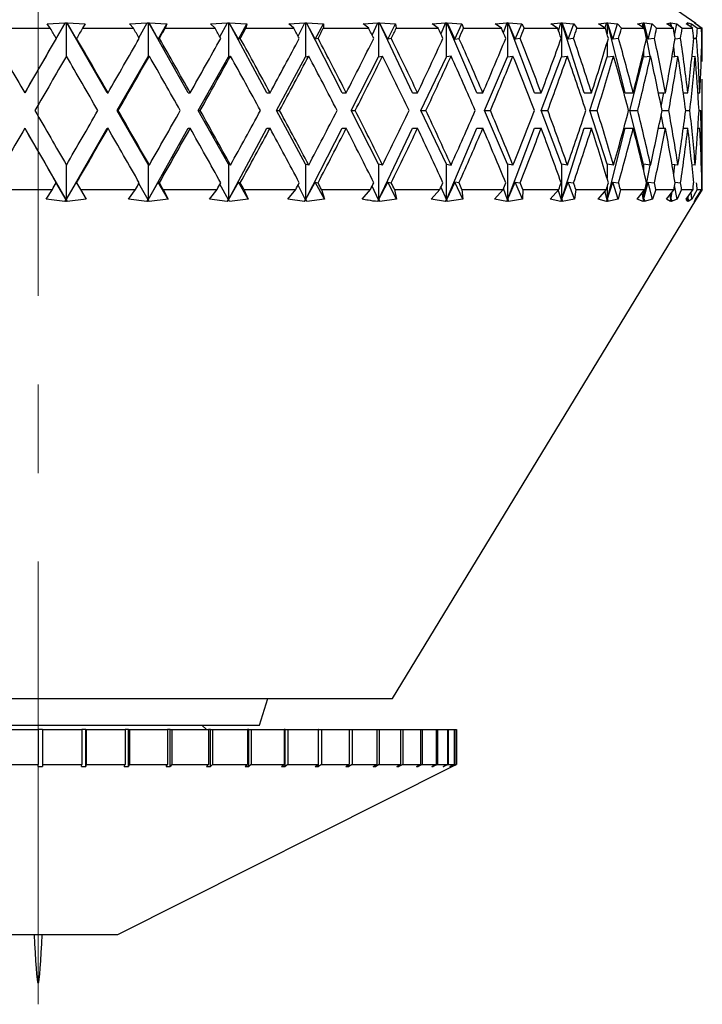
# Model space of a CAD drawing. Header units: inches. Extents: x 0.8 to 32, y -0.1 to 21.9.
# Tile 41 of 60: x 20.561 to 21.331, y 4.791 to 5.904. Entities that reach past the tile are written whole.
import ezdxf

# ---------------------------------------------------------------- set-up
doc = ezdxf.new("R2010")
doc.units = ezdxf.units.IN
doc.header["$MEASUREMENT"] = 0
doc.linetypes.add('CENTERX2', pattern=[0.8, 0.5, -0.1, 0.1, -0.1])

msp = doc.modelspace()

# ---------------------------------------------------------------- linework, layer by layer
at = {"color": 7, "linetype": 'CENTERX2', "lineweight": 18}
msp.add_line((20.5814, 4.7915), (20.5814, 16.986), dxfattribs=at)
at = {"color": 7, "linetype": 'Continuous', "lineweight": 25}
for p, q in [((21.324, 5.8991), (21.2057, 5.9819)), ((20.5373, 5.8939), (20.5951, 5.8939)), ((20.612, 5.8999), (20.5664, 5.8209)), ((20.5916, 5.8987), (20.612, 5.8998)), ((20.5951, 5.8939), (20.5916, 5.8987)), ((20.6014, 5.8816), (20.612, 5.8998)), ((20.612, 5.8999), (20.613, 5.8998)), ((20.612, 5.8998), (20.612, 5.8999)), ((20.613, 5.8998), (20.6139, 5.8999)), ((20.613, 5.8998), (20.613, 5.8618)), ((20.6139, 5.8999), (20.614, 5.8998)), ((20.6593, 5.8209), (20.6139, 5.8999)), ((20.614, 5.8998), (20.6344, 5.8987)), ((20.6246, 5.8816), (20.614, 5.8998)), ((20.6344, 5.8987), (20.6315, 5.8939)), ((20.6315, 5.8939), (20.689, 5.8939)), ((20.6847, 5.8987), (20.7046, 5.8998)), ((20.689, 5.8939), (20.6847, 5.8987)), ((20.6952, 5.8832), (20.7046, 5.8998)), ((20.7046, 5.8999), (20.7056, 5.8998)), ((20.7046, 5.8998), (20.7046, 5.8999)), ((20.7056, 5.8998), (20.7065, 5.8999)), ((20.7056, 5.8998), (20.7056, 5.8615)), ((20.7065, 5.8999), (20.7066, 5.8998)), ((20.7509, 5.8209), (20.7065, 5.8999)), ((20.7066, 5.8998), (20.7269, 5.8987)), ((20.7171, 5.8816), (20.7066, 5.8998)), ((20.7171, 5.8816), (20.7269, 5.8987)), ((20.7269, 5.8987), (20.7249, 5.8939)), ((20.7249, 5.8939), (20.7812, 5.8939)), ((20.7761, 5.8987), (20.7953, 5.8998)), ((20.7812, 5.8939), (20.7761, 5.8987)), ((20.7867, 5.884), (20.7953, 5.8998)), ((20.7953, 5.8999), (20.7962, 5.8998)), ((20.7953, 5.8998), (20.7953, 5.8999)), ((20.7962, 5.8998), (20.7971, 5.8999)), ((20.7962, 5.8998), (20.7962, 5.8615)), ((20.7971, 5.8999), (20.7972, 5.8998)), ((20.8398, 5.8209), (20.7971, 5.8999)), ((20.7972, 5.8998), (20.8171, 5.8987)), ((20.8075, 5.8816), (20.7972, 5.8998)), ((20.8075, 5.8816), (20.8171, 5.8987)), ((20.8171, 5.8987), (20.816, 5.8939)), ((20.816, 5.8939), (20.8702, 5.8939)), ((20.8644, 5.8987), (20.8826, 5.8998)), ((20.8702, 5.8939), (20.8644, 5.8987)), ((20.875, 5.885), (20.8826, 5.8998)), ((20.8826, 5.8999), (20.8835, 5.8998)), ((20.8826, 5.8998), (20.8826, 5.8999)), ((20.8835, 5.8998), (20.8843, 5.8999)), ((20.8835, 5.8998), (20.8835, 5.8615)), ((20.8843, 5.8999), (20.8844, 5.8998)), ((20.9247, 5.8209), (20.8843, 5.8999)), ((20.8844, 5.8998), (20.9036, 5.8987)), ((20.8943, 5.8816), (20.8844, 5.8998)), ((20.8943, 5.8816), (20.9036, 5.8987)), ((20.9036, 5.8987), (20.9035, 5.8939)), ((20.9035, 5.8939), (20.9547, 5.8939)), ((20.9483, 5.8987), (20.9651, 5.8998)), ((20.9547, 5.8939), (20.9483, 5.8987)), ((20.9586, 5.8861), (20.9651, 5.8998)), ((20.9651, 5.8999), (20.9659, 5.8998)), ((20.9651, 5.8998), (20.9651, 5.8999)), ((20.9659, 5.8998), (20.9667, 5.8999)), ((20.9659, 5.8998), (20.9659, 5.8615)), ((20.9667, 5.8999), (20.9668, 5.8998)), ((21.0042, 5.8209), (20.9667, 5.8999)), ((20.9668, 5.8998), (20.985, 5.8987)), ((20.9762, 5.8816), (20.9668, 5.8998)), ((20.9762, 5.8816), (20.985, 5.8987)), ((20.985, 5.8987), (20.9858, 5.8939)), ((20.9858, 5.8939), (21.0333, 5.8939)), ((21.0264, 5.8987), (21.0416, 5.8998)), ((21.0333, 5.8939), (21.0264, 5.8987)), ((21.0416, 5.8998), (21.0363, 5.8874)), ((21.0416, 5.8999), (21.0424, 5.8998)), ((21.0416, 5.8998), (21.0416, 5.8999)), ((21.0424, 5.8998), (21.0431, 5.8999)), ((21.0424, 5.8615), (21.0424, 5.8998)), ((21.0431, 5.8999), (21.0432, 5.8998)), ((21.0769, 5.8209), (21.0431, 5.8999)), ((21.0432, 5.8998), (21.06, 5.8987)), ((21.0432, 5.8998), (21.0519, 5.8816)), ((21.0519, 5.8816), (21.06, 5.8987)), ((21.06, 5.8987), (21.0618, 5.8939)), ((21.0618, 5.8939), (21.1048, 5.8939)), ((21.0975, 5.8987), (21.1109, 5.8998)), ((21.1048, 5.8939), (21.0975, 5.8987)), ((21.1068, 5.889), (21.1109, 5.8998)), ((21.1108, 5.8999), (21.1115, 5.8998)), ((21.1109, 5.8998), (21.1108, 5.8999)), ((21.1115, 5.8998), (21.1121, 5.8999)), ((21.1115, 5.8998), (21.1115, 5.8615)), ((21.1121, 5.8999), (21.1123, 5.8998)), ((21.1419, 5.8209), (21.1121, 5.8999)), ((21.1123, 5.8998), (21.1275, 5.8987)), ((21.1201, 5.8816), (21.1123, 5.8998)), ((21.1201, 5.8816), (21.1275, 5.8987)), ((21.1275, 5.8987), (21.1302, 5.8939)), ((21.1302, 5.8939), (21.168, 5.8939)), ((21.1605, 5.8987), (21.1718, 5.8998)), ((21.168, 5.8939), (21.1605, 5.8987)), ((21.169, 5.8911), (21.1718, 5.8998)), ((21.1717, 5.8999), (21.1723, 5.8998)), ((21.1718, 5.8998), (21.1717, 5.8999)), ((21.1723, 5.8998), (21.1728, 5.8999)), ((21.1723, 5.8998), (21.1723, 5.8615)), ((21.1728, 5.8999), (21.173, 5.8998)), ((21.1981, 5.8209), (21.1728, 5.8999)), ((21.173, 5.8998), (21.1863, 5.8987)), ((21.1799, 5.8816), (21.173, 5.8998)), ((21.1799, 5.8816), (21.1863, 5.8987)), ((21.1863, 5.8987), (21.1899, 5.8939)), ((21.1899, 5.8939), (21.2219, 5.8939)), ((21.2143, 5.8987), (21.2233, 5.8998)), ((21.2219, 5.8939), (21.2143, 5.8987)), ((21.2218, 5.8939), (21.2233, 5.8998)), ((21.2233, 5.8999), (21.2238, 5.8998)), ((21.2233, 5.8998), (21.2233, 5.8999)), ((21.2238, 5.8998), (21.2242, 5.8999)), ((21.2238, 5.8998), (21.2238, 5.8876)), ((21.2242, 5.8999), (21.2243, 5.8998)), ((21.2445, 5.8209), (21.2242, 5.8999)), ((21.2243, 5.8998), (21.2357, 5.8987)), ((21.2302, 5.8816), (21.2243, 5.8998)), ((21.2302, 5.8816), (21.2357, 5.8987)), ((21.2357, 5.8987), (21.2401, 5.8939)), ((21.2401, 5.8939), (21.2658, 5.8939)), ((21.2581, 5.8987), (21.2648, 5.8998)), ((21.2658, 5.8939), (21.2581, 5.8987)), ((21.2639, 5.895), (21.2648, 5.8998)), ((21.2647, 5.8999), (21.2651, 5.8998)), ((21.2648, 5.8998), (21.2647, 5.8999)), ((21.2651, 5.8998), (21.2654, 5.8999)), ((21.2651, 5.8998), (21.2651, 5.8943)), ((21.2654, 5.8999), (21.2656, 5.8998)), ((21.2726, 5.8624), (21.2654, 5.8999)), ((21.2656, 5.8998), (21.2747, 5.8987)), ((21.2703, 5.8816), (21.2656, 5.8998)), ((21.2703, 5.8816), (21.2747, 5.8987)), ((21.2747, 5.8987), (21.2798, 5.8939)), ((21.2798, 5.8939), (21.2988, 5.8939)), ((21.2913, 5.8987), (21.2955, 5.8998)), ((21.2988, 5.8939), (21.2913, 5.8987)), ((21.2951, 5.8963), (21.2955, 5.8998)), ((21.2954, 5.8999), (21.2957, 5.8998)), ((21.2955, 5.8998), (21.2954, 5.8999)), ((21.2957, 5.8998), (21.2959, 5.8999)), ((21.2957, 5.8998), (21.2957, 5.8959)), ((21.2959, 5.8999), (21.296, 5.8998)), ((21.2964, 5.8954), (21.2959, 5.8999)), ((21.296, 5.8998), (21.3027, 5.8987)), ((21.2969, 5.8951), (21.296, 5.8998)), ((21.3002, 5.8855), (21.3027, 5.8987)), ((21.3027, 5.8987), (21.3086, 5.8939)), ((21.3086, 5.8939), (21.3206, 5.8939)), ((21.3132, 5.8987), (21.3149, 5.8998)), ((21.3206, 5.8939), (21.3132, 5.8987)), ((21.3148, 5.8999), (21.315, 5.8998)), ((21.3149, 5.8998), (21.3148, 5.8999)), ((21.3148, 5.8976), (21.3149, 5.8998)), ((21.315, 5.8998), (21.3151, 5.8999)), ((21.315, 5.8998), (21.315, 5.8975)), ((21.3151, 5.8999), (21.3152, 5.8998)), ((21.3152, 5.8974), (21.3151, 5.8999)), ((21.3152, 5.8998), (21.3194, 5.8987)), ((21.3155, 5.8972), (21.3152, 5.8998)), ((21.319, 5.8949), (21.3194, 5.8987)), ((21.3194, 5.8987), (21.3259, 5.8939)), ((21.3226, 5.8999), (21.3227, 5.8998)), ((21.3228, 5.8998), (21.3226, 5.8999)), ((21.3227, 5.8999), (21.3228, 5.8998)), ((21.3227, 5.8998), (21.3227, 5.8999)), ((21.3227, 5.8998), (21.3227, 5.8998)), ((21.3228, 5.8998), (21.3245, 5.8987)), ((21.3236, 5.8987), (21.3228, 5.8998)), ((21.3307, 5.8939), (21.3236, 5.8987)), ((21.3245, 5.8987), (21.3314, 5.8939)), ((21.3245, 5.8981), (21.3245, 5.8987)), ((21.3259, 5.8939), (21.3307, 5.8939)), ((21.3314, 5.8762), (21.3314, 5.8887)), ((20.6018, 5.8824), (20.6014, 5.8816)), ((20.6249, 5.8824), (20.6246, 5.8816)), ((20.7184, 5.8824), (20.7171, 5.8816)), ((20.8097, 5.8824), (20.8075, 5.8816)), ((20.8975, 5.8824), (20.8943, 5.8816)), ((20.9802, 5.8824), (20.9762, 5.8816)), ((21.0519, 5.8816), (21.0567, 5.8824)), ((21.1257, 5.8824), (21.1201, 5.8816)), ((21.186, 5.8824), (21.1799, 5.8816)), ((21.2238, 5.8773), (21.2238, 5.8615)), ((21.2369, 5.8824), (21.2302, 5.8816)), ((21.2774, 5.8824), (21.2703, 5.8816)), ((21.3004, 5.8621), (21.2991, 5.8728)), ((21.3069, 5.8824), (21.3006, 5.8817)), ((21.325, 5.8824), (21.3216, 5.8821)), ((21.3314, 5.8824), (21.3309, 5.8824)), ((20.6708, 5.8009), (20.7056, 5.8615)), ((20.7056, 5.8615), (20.707, 5.8624)), ((20.7621, 5.8009), (20.7962, 5.8615)), ((20.7962, 5.8615), (20.7987, 5.8624)), ((20.8507, 5.8009), (20.8835, 5.8615)), ((20.8835, 5.8615), (20.8869, 5.8624)), ((20.9349, 5.8009), (20.9659, 5.8615)), ((20.9659, 5.8615), (20.9704, 5.8624)), ((21.0136, 5.8009), (21.0424, 5.8615)), ((21.0477, 5.8624), (21.0424, 5.8615)), ((21.0855, 5.8009), (21.1115, 5.8615)), ((21.1115, 5.8615), (21.1176, 5.8624)), ((21.1495, 5.8009), (21.1723, 5.8615)), ((21.1723, 5.8615), (21.1791, 5.8624)), ((21.2044, 5.8009), (21.2238, 5.8615)), ((21.2238, 5.8615), (21.2312, 5.8624)), ((21.2496, 5.8009), (21.2651, 5.8615)), ((21.2651, 5.8683), (21.2651, 5.8615)), ((21.2651, 5.8615), (21.273, 5.8624)), ((21.2972, 5.8617), (21.3039, 5.8624)), ((21.3197, 5.862), (21.3234, 5.8624)), ((21.3314, 5.7656), (21.3314, 5.8362)), ((20.5664, 5.8209), (20.5662, 5.8209)), ((20.6593, 5.8209), (20.6603, 5.8209)), ((20.7509, 5.8209), (20.7532, 5.8209)), ((20.8398, 5.8209), (20.8433, 5.8209)), ((20.9247, 5.8209), (20.9293, 5.8209)), ((21.0042, 5.8209), (21.0099, 5.8209)), ((21.0769, 5.8209), (21.0836, 5.8209)), ((21.1419, 5.8209), (21.1495, 5.8209)), ((21.1981, 5.8209), (21.2064, 5.8209)), ((21.2445, 5.8209), (21.2534, 5.8209)), ((21.2819, 5.8209), (21.2899, 5.8209)), ((21.2851, 5.8055), (21.288, 5.8209)), ((21.31, 5.8209), (21.3151, 5.8209)), ((21.3101, 5.8203), (21.3101, 5.8209)), ((21.3266, 5.8209), (21.3288, 5.8209)), ((20.7056, 5.7402), (20.6708, 5.8009)), ((20.6708, 5.8009), (20.6718, 5.8009)), ((20.7962, 5.7402), (20.7621, 5.8009)), ((20.7621, 5.8009), (20.7644, 5.8009)), ((20.8835, 5.7402), (20.8507, 5.8009)), ((20.8507, 5.8009), (20.8541, 5.8009)), ((20.9659, 5.7402), (20.9349, 5.8009)), ((20.9349, 5.8009), (20.9395, 5.8009)), ((21.0424, 5.7402), (21.0136, 5.8009)), ((21.0136, 5.8009), (21.0193, 5.8009)), ((21.1115, 5.7402), (21.0855, 5.8009)), ((21.0855, 5.8009), (21.0922, 5.8009)), ((21.1723, 5.7402), (21.1495, 5.8009)), ((21.1495, 5.8009), (21.157, 5.8009)), ((21.2238, 5.7402), (21.2044, 5.8009)), ((21.2044, 5.8009), (21.2127, 5.8009)), ((21.2651, 5.7402), (21.2496, 5.8009)), ((21.2496, 5.8009), (21.2585, 5.8009)), ((21.288, 5.7809), (21.2851, 5.7963)), ((21.286, 5.8009), (21.2936, 5.8009)), ((21.3127, 5.8009), (21.3174, 5.8009)), ((21.3278, 5.8009), (21.3297, 5.8009)), ((20.5664, 5.7809), (20.5662, 5.7809)), ((20.5664, 5.7809), (20.613, 5.7002)), ((20.613, 5.7002), (20.6593, 5.7809)), ((20.6593, 5.7809), (20.6603, 5.7809)), ((20.7056, 5.7002), (20.7509, 5.7809)), ((20.7509, 5.7809), (20.7532, 5.7809)), ((20.7962, 5.7002), (20.8398, 5.7809)), ((20.8398, 5.7809), (20.8433, 5.7809)), ((20.8835, 5.7002), (20.9247, 5.7809)), ((20.9247, 5.7809), (20.9293, 5.7809)), ((20.9659, 5.7002), (21.0042, 5.7809)), ((21.0042, 5.7809), (21.0099, 5.7809)), ((21.0424, 5.7002), (21.0769, 5.7809)), ((21.0769, 5.7809), (21.0836, 5.7809)), ((21.1115, 5.7002), (21.1419, 5.7809)), ((21.1419, 5.7809), (21.1495, 5.7809)), ((21.1723, 5.7002), (21.1981, 5.7809)), ((21.1981, 5.7809), (21.2064, 5.7809)), ((21.2238, 5.7002), (21.2445, 5.7809)), ((21.2445, 5.7809), (21.2534, 5.7809)), ((21.2819, 5.7809), (21.2899, 5.7809)), ((21.31, 5.7809), (21.3151, 5.7809)), ((21.3101, 5.7809), (21.3101, 5.7814)), ((21.3266, 5.7809), (21.3288, 5.7809)), ((20.613, 5.7399), (20.613, 5.7002)), ((20.7056, 5.7402), (20.7056, 5.7002)), ((20.707, 5.7393), (20.7056, 5.7402)), ((20.7962, 5.7402), (20.7962, 5.7002)), ((20.7987, 5.7393), (20.7962, 5.7402)), ((20.8835, 5.7402), (20.8835, 5.7002)), ((20.8869, 5.7393), (20.8835, 5.7402)), ((20.9659, 5.7402), (20.9659, 5.7002)), ((20.9704, 5.7393), (20.9659, 5.7402)), ((21.0424, 5.7002), (21.0424, 5.7402)), ((21.0424, 5.7402), (21.0477, 5.7393)), ((21.1115, 5.7402), (21.1115, 5.7002)), ((21.1176, 5.7393), (21.1115, 5.7402)), ((21.1723, 5.7402), (21.1723, 5.7002)), ((21.1791, 5.7393), (21.1723, 5.7402)), ((21.2238, 5.7402), (21.2238, 5.7245)), ((21.2312, 5.7393), (21.2238, 5.7402)), ((21.2651, 5.7402), (21.2651, 5.7334)), ((21.273, 5.7393), (21.2651, 5.7402)), ((21.2651, 5.7002), (21.2726, 5.7394)), ((21.3039, 5.7393), (21.2972, 5.7401)), ((21.2991, 5.729), (21.3004, 5.7397)), ((21.3234, 5.7393), (21.3197, 5.7397)), ((21.3313, 5.7393), (21.3304, 5.7394)), ((20.613, 5.7002), (20.6014, 5.7202)), ((20.6014, 5.7202), (20.6018, 5.7193)), ((20.613, 5.7002), (20.6246, 5.7202)), ((20.6246, 5.7202), (20.6249, 5.7193)), ((20.7056, 5.7002), (20.6952, 5.7186)), ((20.7056, 5.7002), (20.7171, 5.7202)), ((20.7171, 5.7202), (20.7184, 5.7193)), ((20.7282, 5.7008), (20.7171, 5.7202)), ((20.7962, 5.7002), (20.7867, 5.7177)), ((20.7962, 5.7002), (20.8075, 5.7202)), ((20.8075, 5.7202), (20.8097, 5.7193)), ((20.8184, 5.7008), (20.8075, 5.7202)), ((20.8835, 5.7002), (20.875, 5.7167)), ((20.8835, 5.7002), (20.8943, 5.7202)), ((20.8943, 5.7202), (20.8975, 5.7193)), ((20.9048, 5.7008), (20.8943, 5.7202)), ((20.9659, 5.7002), (20.9762, 5.7202)), ((20.9762, 5.7202), (20.9802, 5.7193)), ((20.9861, 5.7008), (20.9762, 5.7202)), ((21.0519, 5.7202), (21.0424, 5.7002)), ((21.0567, 5.7193), (21.0519, 5.7202)), ((21.0611, 5.7008), (21.0519, 5.7202)), ((21.1115, 5.7002), (21.1201, 5.7202)), ((21.1201, 5.7202), (21.1257, 5.7193)), ((21.1285, 5.7008), (21.1201, 5.7202)), ((21.1723, 5.7002), (21.1799, 5.7202)), ((21.1799, 5.7202), (21.186, 5.7193)), ((21.1872, 5.7008), (21.1799, 5.7202)), ((21.2238, 5.7002), (21.2302, 5.7202)), ((21.2302, 5.7202), (21.2369, 5.7193)), ((21.2364, 5.7008), (21.2302, 5.7202)), ((21.2651, 5.7002), (21.2703, 5.7202)), ((21.2703, 5.7202), (21.2774, 5.7193)), ((21.2753, 5.7008), (21.2703, 5.7202)), ((21.3032, 5.7008), (21.3002, 5.7163)), ((21.3006, 5.72), (21.3069, 5.7193)), ((21.3309, 5.7194), (21.3314, 5.7193)), ((21.3314, 5.7131), (21.3314, 5.7256)), ((20.535, 5.7119), (20.5975, 5.7119)), ((20.5903, 5.7008), (20.5975, 5.7119)), ((20.6292, 5.7119), (20.6358, 5.7008)), ((20.6292, 5.7119), (20.6913, 5.7119)), ((20.6834, 5.7008), (20.6913, 5.7119)), ((20.7226, 5.7119), (20.7282, 5.7008)), ((20.7226, 5.7119), (20.7834, 5.7119)), ((20.7748, 5.7008), (20.7834, 5.7119)), ((20.8138, 5.7119), (20.8184, 5.7008)), ((20.8138, 5.7119), (20.8724, 5.7119)), ((20.8633, 5.7008), (20.8724, 5.7119)), ((20.9014, 5.7119), (20.9048, 5.7008)), ((20.9014, 5.7119), (20.9567, 5.7119)), ((20.9472, 5.7008), (20.9567, 5.7119)), ((20.9659, 5.7002), (20.9586, 5.7156)), ((20.9839, 5.7119), (20.9861, 5.7008)), ((20.9839, 5.7119), (21.0351, 5.7119)), ((21.0254, 5.7008), (21.0351, 5.7119)), ((21.0363, 5.7143), (21.0424, 5.7002)), ((21.06, 5.7119), (21.0611, 5.7008)), ((21.06, 5.7119), (21.1064, 5.7119)), ((21.0966, 5.7008), (21.1064, 5.7119)), ((21.1115, 5.7002), (21.1068, 5.7128)), ((21.1286, 5.7119), (21.1285, 5.7008)), ((21.1286, 5.7119), (21.1694, 5.7119)), ((21.1597, 5.7008), (21.1694, 5.7119)), ((21.1723, 5.7002), (21.1688, 5.7112)), ((21.1886, 5.7119), (21.1872, 5.7008)), ((21.1886, 5.7119), (21.2231, 5.7119)), ((21.2137, 5.7008), (21.2231, 5.7119)), ((21.2238, 5.7002), (21.2213, 5.7098)), ((21.2238, 5.7142), (21.2238, 5.7002)), ((21.239, 5.7119), (21.2364, 5.7008)), ((21.239, 5.7119), (21.2667, 5.7119)), ((21.2577, 5.7008), (21.2667, 5.7119)), ((21.2651, 5.7002), (21.2636, 5.7081)), ((21.2651, 5.7099), (21.2651, 5.7002)), ((21.279, 5.7119), (21.2753, 5.7008)), ((21.279, 5.7119), (21.2995, 5.7119)), ((21.291, 5.7008), (21.2995, 5.7119)), ((21.2957, 5.7002), (21.295, 5.706)), ((21.2957, 5.7002), (21.2974, 5.7091)), ((21.2957, 5.7002), (21.2966, 5.7081)), ((21.2957, 5.7069), (21.2957, 5.7002)), ((21.308, 5.7119), (21.3032, 5.7008)), ((21.308, 5.7119), (21.321, 5.7119)), ((21.3131, 5.7008), (21.321, 5.7119)), ((21.3197, 5.7008), (21.3188, 5.7088)), ((21.3256, 5.7119), (21.3197, 5.7008)), ((21.3237, 5.7008), (21.3308, 5.7119)), ((21.3314, 5.7119), (21.3246, 5.7008)), ((21.3256, 5.7119), (21.3308, 5.7119)), ((20.6117, 5.698), (20.5903, 5.7008)), ((20.6117, 5.698), (20.613, 5.7002)), ((20.613, 5.7001), (20.6117, 5.698)), ((20.613, 5.7002), (20.6143, 5.698)), ((20.613, 5.7001), (20.613, 5.7002)), ((20.6143, 5.698), (20.613, 5.7001)), ((20.6358, 5.7008), (20.6143, 5.698)), ((20.7043, 5.698), (20.6834, 5.7008)), ((20.7043, 5.698), (20.7056, 5.7002)), ((20.7058, 5.7001), (20.7043, 5.698)), ((20.7058, 5.7001), (20.7056, 5.7002)), ((20.7069, 5.698), (20.7058, 5.7001)), ((20.7282, 5.7008), (20.7069, 5.698)), ((20.795, 5.698), (20.7748, 5.7008)), ((20.795, 5.698), (20.7962, 5.7002)), ((20.7966, 5.7001), (20.795, 5.698)), ((20.7966, 5.7001), (20.7962, 5.7002)), ((20.7975, 5.698), (20.7966, 5.7001)), ((20.8184, 5.7008), (20.7975, 5.698)), ((20.8823, 5.698), (20.8633, 5.7008)), ((20.8823, 5.698), (20.8835, 5.7002)), ((20.884, 5.7001), (20.8823, 5.698)), ((20.884, 5.7001), (20.8835, 5.7002)), ((20.8847, 5.698), (20.884, 5.7001)), ((20.9048, 5.7008), (20.8847, 5.698)), ((20.9649, 5.698), (20.9659, 5.7002)), ((20.9667, 5.7001), (20.9649, 5.698)), ((20.9667, 5.7001), (20.9659, 5.7002)), ((20.9671, 5.698), (20.9667, 5.7001)), ((20.9861, 5.7008), (20.9671, 5.698)), ((20.9814, 5.1369), (21.324, 5.6997)), ((21.0414, 5.698), (21.0254, 5.7008)), ((21.0414, 5.698), (21.0424, 5.7002)), ((21.0432, 5.7001), (21.0414, 5.698)), ((21.0424, 5.7002), (21.0432, 5.7001)), ((21.0434, 5.698), (21.0432, 5.7001)), ((21.0611, 5.7008), (21.0434, 5.698)), ((21.1107, 5.698), (21.0966, 5.7008)), ((21.1107, 5.698), (21.1115, 5.7002)), ((21.1125, 5.7001), (21.1107, 5.698)), ((21.1125, 5.7001), (21.1115, 5.7002)), ((21.1285, 5.7008), (21.1125, 5.698)), ((21.1125, 5.698), (21.1125, 5.7001)), ((21.1716, 5.698), (21.1597, 5.7008)), ((21.1716, 5.698), (21.1723, 5.7002)), ((21.1734, 5.7001), (21.1716, 5.698)), ((21.1734, 5.7001), (21.1723, 5.7002)), ((21.1872, 5.7008), (21.1732, 5.698)), ((21.1732, 5.698), (21.1734, 5.7001)), ((21.2232, 5.698), (21.2137, 5.7008)), ((21.2232, 5.698), (21.2238, 5.7002)), ((21.225, 5.7001), (21.2232, 5.698)), ((21.225, 5.7001), (21.2238, 5.7002)), ((21.2364, 5.7008), (21.2245, 5.698)), ((21.2245, 5.698), (21.225, 5.7001)), ((21.2647, 5.698), (21.2577, 5.7008)), ((21.2647, 5.698), (21.2651, 5.7002)), ((21.2664, 5.7001), (21.2647, 5.698)), ((21.2664, 5.7001), (21.2651, 5.7002)), ((21.2753, 5.7008), (21.2657, 5.698)), ((21.2657, 5.698), (21.2664, 5.7001)), ((21.2954, 5.698), (21.291, 5.7008)), ((21.2954, 5.698), (21.2957, 5.7002)), ((21.297, 5.7001), (21.2954, 5.698)), ((21.297, 5.7001), (21.2957, 5.7002)), ((21.3032, 5.7008), (21.2961, 5.698)), ((21.2961, 5.698), (21.297, 5.7001)), ((21.3149, 5.698), (21.3131, 5.7008)), ((21.315, 5.7002), (21.3149, 5.7032)), ((21.3149, 5.698), (21.315, 5.7002)), ((21.3164, 5.7001), (21.3149, 5.698)), ((21.315, 5.7002), (21.3155, 5.7041)), ((21.315, 5.7002), (21.3152, 5.7037)), ((21.315, 5.7034), (21.315, 5.7002)), ((21.3164, 5.7001), (21.315, 5.7002)), ((21.3197, 5.7008), (21.3153, 5.698)), ((21.3153, 5.698), (21.3164, 5.7001)), ((21.3228, 5.698), (21.3237, 5.7008)), ((21.3246, 5.7008), (21.3228, 5.698)), ((21.3241, 5.7001), (21.3228, 5.698)), ((21.3228, 5.698), (21.3241, 5.7001)), ((21.3241, 5.7001), (21.3235, 5.7002)), ((21.3246, 5.7008), (21.3246, 5.7021)), ((20.5108, 5.1369), (20.9751, 5.1369)), ((20.8314, 5.1069), (20.8406, 5.1369)), ((20.9751, 5.1369), (20.9814, 5.1369)), ((20.3314, 5.1069), (20.8314, 5.1069)), ((20.7714, 5.1019), (20.7664, 5.1069)), ((20.537, 5.1019), (20.5814, 5.1019)), ((20.5814, 5.1019), (20.5814, 5.0625)), ((20.5864, 5.1019), (20.5814, 5.1019)), ((20.5864, 5.1019), (20.5864, 5.0625)), ((20.5864, 5.1019), (20.6308, 5.1019)), ((20.6308, 5.1019), (20.6308, 5.0625)), ((20.6353, 5.1019), (20.6308, 5.1019)), ((20.6353, 5.06), (20.6353, 5.1019)), ((20.6353, 5.1019), (20.6358, 5.1019)), ((20.6358, 5.1019), (20.6358, 5.0625)), ((20.6358, 5.1019), (20.6797, 5.1019)), ((20.6797, 5.1019), (20.6797, 5.0625)), ((20.6835, 5.1019), (20.6797, 5.1019)), ((20.6835, 5.06), (20.6835, 5.1019)), ((20.6835, 5.1019), (20.6845, 5.1019)), ((20.6845, 5.1019), (20.6845, 5.0625)), ((20.6845, 5.1019), (20.7274, 5.1019)), ((20.7274, 5.1019), (20.7274, 5.0625)), ((20.7306, 5.1019), (20.7274, 5.1019)), ((20.7306, 5.06), (20.7306, 5.1019)), ((20.7306, 5.1019), (20.7322, 5.1019)), ((20.7322, 5.1019), (20.7322, 5.0625)), ((20.7322, 5.1019), (20.7736, 5.1019)), ((20.7736, 5.1019), (20.7736, 5.0625)), ((20.7761, 5.1019), (20.7736, 5.1019)), ((20.7761, 5.06), (20.7761, 5.1019)), ((20.7761, 5.1019), (20.7782, 5.1019)), ((20.7782, 5.1019), (20.7782, 5.0625)), ((20.7782, 5.1019), (20.8177, 5.1019)), ((20.8177, 5.1019), (20.8177, 5.0625)), ((20.8195, 5.1019), (20.8177, 5.1019)), ((20.8195, 5.06), (20.8195, 5.1019)), ((20.8195, 5.1019), (20.822, 5.1019)), ((20.822, 5.1019), (20.822, 5.0625)), ((20.822, 5.1019), (20.8591, 5.1019)), ((20.8591, 5.1019), (20.8591, 5.0625)), ((20.8602, 5.1019), (20.8591, 5.1019)), ((20.8602, 5.06), (20.8602, 5.1019)), ((20.8602, 5.1019), (20.8632, 5.1019)), ((20.8632, 5.1019), (20.8632, 5.0625)), ((20.8632, 5.1019), (20.8976, 5.1019)), ((20.8976, 5.1019), (20.8976, 5.0625)), ((20.8979, 5.1019), (20.8976, 5.1019)), ((20.8979, 5.06), (20.8979, 5.1019)), ((20.8979, 5.1019), (20.9013, 5.1019)), ((20.9013, 5.1019), (20.9013, 5.0625)), ((20.9013, 5.1019), (20.9325, 5.1019)), ((20.9325, 5.1019), (20.9325, 5.0625)), ((20.9325, 5.1019), (20.9359, 5.1019)), ((20.9359, 5.1019), (20.9359, 5.0625)), ((20.9359, 5.1019), (20.9637, 5.1019)), ((20.9637, 5.1019), (20.9637, 5.0625)), ((20.9637, 5.1019), (20.9666, 5.1019)), ((20.9666, 5.1019), (20.9666, 5.0625)), ((20.9666, 5.1019), (20.9906, 5.1019)), ((20.9906, 5.1019), (20.9906, 5.0625)), ((20.9906, 5.1019), (20.9931, 5.1019)), ((20.9931, 5.1019), (20.9931, 5.0625)), ((20.9931, 5.1019), (21.0131, 5.1019)), ((21.0131, 5.1019), (21.0131, 5.0625)), ((21.0131, 5.1019), (21.0151, 5.1019)), ((21.0151, 5.1019), (21.0151, 5.0625)), ((21.0151, 5.1019), (21.0308, 5.1019)), ((21.0308, 5.1019), (21.0308, 5.0625)), ((21.0308, 5.1019), (21.0323, 5.1019)), ((21.0323, 5.1019), (21.0323, 5.0625)), ((21.0323, 5.1019), (21.0436, 5.1019)), ((21.0436, 5.1019), (21.0436, 5.0625)), ((21.0436, 5.1019), (21.0446, 5.1019)), ((21.0446, 5.1019), (21.0446, 5.0625)), ((21.0446, 5.1019), (21.0513, 5.1019)), ((21.0513, 5.1019), (21.0513, 5.0625)), ((21.0513, 5.1019), (21.0518, 5.1019)), ((21.0518, 5.1019), (21.0518, 5.0625)), ((21.0518, 5.1019), (21.0539, 5.1019)), ((21.0539, 5.1019), (21.0539, 5.0625)), ((20.537, 5.0625), (20.5814, 5.0625)), ((20.5814, 5.06), (20.5814, 5.0625)), ((20.5864, 5.0625), (20.5864, 5.06)), ((20.5864, 5.0625), (20.6308, 5.0625)), ((20.6303, 5.06), (20.6308, 5.0625)), ((20.6303, 5.06), (20.6353, 5.06)), ((20.6358, 5.0625), (20.6353, 5.06)), ((20.6358, 5.0625), (20.6797, 5.0625)), ((20.6714, 4.8702), (21.0489, 5.06)), ((20.6786, 5.06), (20.6797, 5.0625)), ((20.6786, 5.06), (20.6835, 5.06)), ((20.6845, 5.0625), (20.6835, 5.06)), ((20.6845, 5.0625), (20.7274, 5.0625)), ((20.7259, 5.06), (20.7274, 5.0625)), ((20.7259, 5.06), (20.7306, 5.06)), ((20.7322, 5.0625), (20.7306, 5.06)), ((20.7322, 5.0625), (20.7736, 5.0625)), ((20.7716, 5.06), (20.7736, 5.0625)), ((20.7716, 5.06), (20.7761, 5.06)), ((20.7782, 5.0625), (20.7761, 5.06)), ((20.7782, 5.0625), (20.8177, 5.0625)), ((20.8152, 5.06), (20.8177, 5.0625)), ((20.8152, 5.06), (20.8195, 5.06)), ((20.822, 5.0625), (20.8195, 5.06)), ((20.822, 5.0625), (20.8591, 5.0625)), ((20.8562, 5.06), (20.8591, 5.0625)), ((20.8562, 5.06), (20.8602, 5.06)), ((20.8632, 5.0625), (20.8602, 5.06)), ((20.8632, 5.0625), (20.8976, 5.0625)), ((20.8942, 5.06), (20.8976, 5.0625)), ((20.8942, 5.06), (20.8979, 5.06)), ((20.9013, 5.0625), (20.8979, 5.06)), ((20.9013, 5.0625), (20.9325, 5.0625)), ((20.9288, 5.06), (20.9325, 5.0625)), ((20.9288, 5.06), (20.9322, 5.06)), ((20.9359, 5.0625), (20.9322, 5.06)), ((20.9322, 5.06), (20.9322, 5.0622)), ((20.9359, 5.0625), (20.9637, 5.0625)), ((20.9596, 5.06), (20.9637, 5.0625)), ((20.9596, 5.06), (20.9626, 5.06)), ((20.9666, 5.0625), (20.9626, 5.06)), ((20.9626, 5.06), (20.9626, 5.0618)), ((20.9666, 5.0625), (20.9906, 5.0625)), ((20.9863, 5.06), (20.9906, 5.0625)), ((20.9863, 5.06), (20.9888, 5.06)), ((20.9931, 5.0625), (20.9888, 5.06)), ((20.9888, 5.06), (20.9888, 5.0614)), ((20.9931, 5.0625), (21.0131, 5.0625)), ((21.0085, 5.06), (21.0131, 5.0625)), ((21.0085, 5.06), (21.0105, 5.06)), ((21.0151, 5.0625), (21.0105, 5.06)), ((21.0105, 5.06), (21.0105, 5.0611)), ((21.0151, 5.0625), (21.0308, 5.0625)), ((21.026, 5.06), (21.0308, 5.0625)), ((21.026, 5.06), (21.0276, 5.06)), ((21.0323, 5.0625), (21.0276, 5.06)), ((21.0276, 5.06), (21.0276, 5.0608)), ((21.0323, 5.0625), (21.0436, 5.0625)), ((21.0387, 5.06), (21.0436, 5.0625)), ((21.0387, 5.06), (21.0397, 5.06)), ((21.0446, 5.0625), (21.0397, 5.06)), ((21.0397, 5.06), (21.0397, 5.0605)), ((21.0446, 5.0625), (21.0513, 5.0625)), ((21.0464, 5.06), (21.0513, 5.0625)), ((21.0464, 5.06), (21.0469, 5.06)), ((21.0518, 5.0625), (21.0469, 5.06)), ((21.0469, 5.06), (21.0469, 5.0602)), ((21.0489, 5.06), (21.0539, 5.0625)), ((21.0518, 5.0625), (21.0539, 5.0625)), ((20.4914, 4.8702), (20.6714, 4.8702))]:
    msp.add_line(p, q, dxfattribs=at)
for centre, major_axis, ratio, start_param, end_param in [((20.5814, 5.7809), (-0.7477, 1.2986), 0.045651, 4.764371, 4.773199), ((20.5814, 5.7809), (0.7499, 1.299), 0.008774, 1.488774, 1.497602), ((20.5814, 5.7809), (-0.7387, 1.2969), 0.100161, 4.733663, 4.742491), ((20.5814, 5.7809), (0.7477, 1.2986), 0.045651, 4.816925, 4.825753), ((20.5814, 5.7809), (-0.7227, 1.2942), 0.154838, 4.704395, 4.713223), ((20.5814, 5.7809), (0.7387, 1.2969), 0.100161, 4.847633, 4.856461), ((20.5814, 5.7809), (-0.6995, 1.2907), 0.209709, 4.677491, 4.686319), ((20.5814, 5.7809), (0.7227, 1.2942), 0.154838, 4.876901, 4.885729), ((20.5814, 5.7809), (-0.6682, 1.2869), 0.264701, 4.654072, 4.6629), ((20.5814, 5.7809), (0.6995, 1.2907), 0.209709, 4.903805, 4.912633), ((20.5814, 5.7809), (-0.6279, 1.2834), 0.319575, 4.635555, 4.644384), ((20.5814, 5.7809), (0.6682, 1.2869), 0.264701, 4.927224, 4.936052), ((20.5814, 5.7809), (-0.5772, 1.281), 0.373812, 4.623768, 4.632597), ((20.5814, 5.7809), (0.6279, 1.2834), 0.319575, 4.94574, 4.954569), ((20.5814, 5.7809), (-0.5142, 1.2804), 0.426449, 4.621049, 4.629877), ((20.5814, 5.7809), (0.5772, 1.281), 0.373812, 4.957527, 4.966356), ((20.5814, 5.7809), (-0.4361, 1.2824), 0.475832, 4.630224, 4.639052), ((20.5814, 5.7809), (0.5142, 1.2804), 0.426449, 4.960247, 4.969075), ((20.5814, 5.7809), (-0.3402, 1.287), 0.519346, 4.654196, 4.663024), ((20.5814, 5.7809), (0.4361, 1.2824), 0.475832, 4.951072, 4.9599), ((20.5814, 5.7809), (-0.225, 1.2931), 0.553293, 4.694648, 4.703476), ((20.5814, 5.7809), (0.3402, 1.287), 0.519346, 4.9271, 4.935928), ((20.5814, 5.7809), (-0.0928, 1.2979), 0.573393, 4.749667, 4.758495), ((20.5814, 5.7809), (0.225, 1.2931), 0.553293, 4.886648, 4.895476), ((20.5814, 5.7809), (0.0478, 1.2987), 0.576306, 4.811856, 4.820684), ((20.5814, 5.7809), (0.0928, 1.2979), 0.573393, 4.831629, 4.840457), ((20.5814, 5.8209), (-0.7499, 1.299), 0.008774, 1.518327, 1.565731), ((20.5814, 5.8209), (0.7499, 1.299), 0.008774, 1.528456, 1.575861), ((20.5814, 5.8209), (-0.7477, 1.2986), 0.045651, 4.686112, 4.733517), ((20.5814, 5.8209), (0.7477, 1.2986), 0.045651, 4.738666, 4.786071), ((20.5814, 5.8209), (-0.7387, 1.2969), 0.100161, 4.655404, 4.702809), ((20.5814, 5.8209), (0.7387, 1.2969), 0.100161, 4.769374, 4.816779), ((20.5814, 5.8209), (-0.7227, 1.2942), 0.154838, 4.626136, 4.673541), ((20.5814, 5.8209), (0.7227, 1.2942), 0.154838, 4.798642, 4.846047), ((20.5814, 5.8209), (-0.6995, 1.2907), 0.209709, 4.599232, 4.646637), ((20.5814, 5.8209), (0.6995, 1.2907), 0.209709, 4.825546, 4.872951), ((20.5814, 5.8209), (-0.6682, 1.2869), 0.264701, 4.575813, 4.623218), ((20.5814, 5.8209), (0.6682, 1.2869), 0.264701, 4.848965, 4.896369), ((20.5814, 5.8209), (-0.6279, 1.2834), 0.319575, 4.557297, 4.604701), ((20.5814, 5.8209), (0.6279, 1.2834), 0.319575, 4.867481, 4.914886), ((20.5814, 5.8209), (-0.5772, 1.281), 0.373812, 4.545509, 4.592914), ((20.5814, 5.8209), (0.5772, 1.281), 0.373812, 4.879269, 4.926673), ((20.5814, 5.8209), (-0.5142, 1.2804), 0.426449, 4.54279, 4.590194), ((20.5814, 5.8209), (0.5142, 1.2804), 0.426449, 4.881988, 4.929393), ((20.5814, 5.8209), (-0.4361, 1.2824), 0.475832, 4.551965, 4.59937), ((20.5814, 5.8209), (0.4361, 1.2824), 0.475832, 4.872813, 4.920218), ((20.5814, 5.8209), (-0.3402, 1.287), 0.519346, 4.575937, 4.623342), ((20.5814, 5.8209), (0.3402, 1.287), 0.519346, 4.848841, 4.896246), ((20.5814, 5.8209), (-0.225, 1.2931), 0.553293, 4.616389, 4.663793), ((20.5814, 5.8209), (0.225, 1.2931), 0.553293, 4.808389, 4.855794), ((20.5814, 5.8209), (-0.0928, 1.2979), 0.573393, 4.671408, 4.718813), ((20.5814, 5.8209), (0.0928, 1.2979), 0.573393, 4.75337, 4.800775), ((20.5814, 5.8209), (0.0478, 1.2987), 0.576306, 4.760757, 4.781002), ((20.5814, 5.7809), (0.7499, 1.299), 0.008774, 1.513029, 1.560465), ((20.5814, 5.7809), (-0.7477, 1.2986), 0.045651, 4.701508, 4.748944), ((20.5814, 5.7809), (0.7477, 1.2986), 0.045651, 4.754063, 4.801498), ((20.5814, 5.7809), (-0.7387, 1.2969), 0.100161, 4.670801, 4.718236), ((20.5814, 5.7809), (0.7387, 1.2969), 0.100161, 4.784771, 4.832206), ((20.5814, 5.7809), (-0.7227, 1.2942), 0.154838, 4.641533, 4.688968), ((20.5814, 5.7809), (0.7227, 1.2942), 0.154838, 4.814038, 4.861474), ((20.5814, 5.7809), (-0.6995, 1.2907), 0.209709, 4.614629, 4.662064), ((20.5814, 5.7809), (0.6995, 1.2907), 0.209709, 4.840942, 4.888378), ((20.5814, 5.7809), (-0.6682, 1.2869), 0.264701, 4.59121, 4.638645), ((20.5814, 5.7809), (0.6682, 1.2869), 0.264701, 4.864361, 4.911797), ((20.5814, 5.7809), (-0.6279, 1.2834), 0.319575, 4.572693, 4.620128), ((20.5814, 5.7809), (0.6279, 1.2834), 0.319575, 4.882878, 4.930313), ((20.5814, 5.7809), (-0.5772, 1.281), 0.373812, 4.560906, 4.608341), ((20.5814, 5.7809), (0.5772, 1.281), 0.373812, 4.894665, 4.9421), ((20.5814, 5.7809), (-0.5142, 1.2804), 0.426449, 4.558186, 4.605622), ((20.5814, 5.7809), (0.5142, 1.2804), 0.426449, 4.897385, 4.94482), ((20.5814, 5.7809), (-0.4361, 1.2824), 0.475832, 4.567362, 4.614797), ((20.5814, 5.7809), (0.4361, 1.2824), 0.475832, 4.88821, 4.935645), ((20.5814, 5.7809), (-0.3402, 1.287), 0.519346, 4.591334, 4.638769), ((20.5814, 5.7809), (0.3402, 1.287), 0.519346, 4.864237, 4.911673), ((20.5814, 5.7809), (-0.225, 1.2931), 0.553293, 4.631785, 4.67922), ((20.5814, 5.7809), (0.225, 1.2931), 0.553293, 4.823786, 4.871221), ((20.5814, 5.7809), (-0.0928, 1.2979), 0.573393, 4.686805, 4.73424), ((20.5814, 5.8209), (-0.7499, 1.299), 0.008774, 1.581128, 1.628563), ((20.5814, 5.8209), (0.7477, 1.2986), 0.045651, 4.675834, 4.72327), ((20.5814, 5.8209), (-0.7477, 1.2986), 0.045651, 4.62328, 4.670715), ((20.5814, 5.8209), (0.7387, 1.2969), 0.100161, 4.706542, 4.753977), ((20.5814, 5.8209), (-0.7387, 1.2969), 0.100161, 4.592572, 4.640007), ((20.5814, 5.8209), (0.7227, 1.2942), 0.154838, 4.73581, 4.783245), ((20.5814, 5.8209), (-0.7227, 1.2942), 0.154838, 4.563304, 4.61074), ((20.5814, 5.8209), (0.6995, 1.2907), 0.209709, 4.762714, 4.810149), ((20.5814, 5.8209), (-0.6995, 1.2907), 0.209709, 4.5364, 4.583836), ((20.5814, 5.8209), (0.6682, 1.2869), 0.264701, 4.786133, 4.833568), ((20.5814, 5.8209), (-0.6682, 1.2869), 0.264701, 4.512981, 4.560417), ((20.5814, 5.8209), (0.6279, 1.2834), 0.319575, 4.80465, 4.852085), ((20.5814, 5.8209), (-0.6279, 1.2834), 0.319575, 4.494465, 4.5419), ((20.5814, 5.8209), (0.5772, 1.281), 0.373812, 4.816437, 4.863872), ((20.5814, 5.8209), (-0.5772, 1.281), 0.373812, 4.482678, 4.530113), ((20.5814, 5.8209), (0.5142, 1.2804), 0.426449, 4.819156, 4.866592), ((20.5814, 5.8209), (-0.5142, 1.2804), 0.426449, 4.479958, 4.527393), ((20.5814, 5.8209), (0.4361, 1.2824), 0.475832, 4.809981, 4.857416), ((20.5814, 5.8209), (-0.4361, 1.2824), 0.475832, 4.489133, 4.536568), ((20.5814, 5.8209), (0.3402, 1.287), 0.519346, 4.786009, 4.833444), ((20.5814, 5.8209), (-0.3402, 1.287), 0.519346, 4.513105, 4.560541), ((20.5814, 5.8209), (0.225, 1.2931), 0.553293, 4.745558, 4.792993), ((20.5814, 5.8209), (-0.225, 1.2931), 0.553293, 4.553557, 4.600992), ((20.5814, 5.8209), (0.0928, 1.2979), 0.573393, 4.690538, 4.737973), ((20.5814, 5.8209), (-0.0928, 1.2979), 0.573393, 4.608576, 4.656012), ((20.5814, 5.7809), (0.7499, 1.299), 0.008774, 1.575861, 1.623266), ((20.5814, 5.7809), (-0.7499, 1.299), 0.008774, 1.565731, 1.613136), ((20.5814, 5.7809), (0.7477, 1.2986), 0.045651, 4.691261, 4.738666), ((20.5814, 5.7809), (-0.7477, 1.2986), 0.045651, 4.638707, 4.686112), ((20.5814, 5.7809), (0.7387, 1.2969), 0.100161, 4.721969, 4.769374), ((20.5814, 5.7809), (-0.7387, 1.2969), 0.100161, 4.607999, 4.655404), ((20.5814, 5.7809), (0.7227, 1.2942), 0.154838, 4.751237, 4.798642), ((20.5814, 5.7809), (-0.7227, 1.2942), 0.154838, 4.578731, 4.626136), ((20.5814, 5.7809), (0.6995, 1.2907), 0.209709, 4.778141, 4.825546), ((20.5814, 5.7809), (-0.6995, 1.2907), 0.209709, 4.551827, 4.599232), ((20.5814, 5.7809), (0.6682, 1.2869), 0.264701, 4.80156, 4.848965), ((20.5814, 5.7809), (-0.6682, 1.2869), 0.264701, 4.528409, 4.575813), ((20.5814, 5.7809), (0.6279, 1.2834), 0.319575, 4.820077, 4.867481), ((20.5814, 5.7809), (-0.6279, 1.2834), 0.319575, 4.509892, 4.557297), ((20.5814, 5.7809), (0.5772, 1.281), 0.373812, 4.831864, 4.879269), ((20.5814, 5.7809), (-0.5772, 1.281), 0.373812, 4.498105, 4.545509), ((20.5814, 5.7809), (0.5142, 1.2804), 0.426449, 4.834584, 4.881988), ((20.5814, 5.7809), (-0.5142, 1.2804), 0.426449, 4.495385, 4.54279), ((20.5814, 5.7809), (0.4361, 1.2824), 0.475832, 4.825408, 4.872813), ((20.5814, 5.7809), (-0.4361, 1.2824), 0.475832, 4.50456, 4.551965), ((20.5814, 5.7809), (0.3402, 1.287), 0.519346, 4.801436, 4.848841), ((20.5814, 5.7809), (-0.3402, 1.287), 0.519346, 4.528532, 4.575937), ((20.5814, 5.7809), (0.225, 1.2931), 0.553293, 4.760985, 4.808389), ((20.5814, 5.7809), (-0.225, 1.2931), 0.553293, 4.568984, 4.616389), ((20.5814, 5.7809), (-0.0928, 1.2979), 0.573393, 4.624003, 4.671408), ((20.5814, 5.8209), (-0.0478, 1.2987), 0.576306, 4.628349, 4.64861), ((20.5814, 5.7809), (-0.0478, 1.2987), 0.576306, 4.643776, 4.664021), ((20.5814, 5.8209), (0.7477, 1.2986), 0.045651, 4.654649, 4.660407), ((20.5814, 5.8209), (-0.7499, 1.299), 0.008774, 1.64399, 1.649749), ((20.5814, 5.8209), (0.7387, 1.2969), 0.100161, 4.685357, 4.691115), ((20.5814, 5.8209), (-0.7477, 1.2986), 0.045651, 4.602094, 4.607853), ((20.5814, 5.8209), (0.7227, 1.2942), 0.154838, 4.714624, 4.720383), ((20.5814, 5.8209), (-0.7387, 1.2969), 0.100161, 4.571387, 4.577145), ((20.5814, 5.8209), (0.6995, 1.2907), 0.209709, 4.741528, 4.747287), ((20.5814, 5.8209), (-0.7227, 1.2942), 0.154838, 4.542119, 4.547877), ((20.5814, 5.8209), (0.6682, 1.2869), 0.264701, 4.764947, 4.770706), ((20.5814, 5.8209), (-0.6995, 1.2907), 0.209709, 4.515215, 4.520973), ((20.5814, 5.8209), (0.6279, 1.2834), 0.319575, 4.783464, 4.789223), ((20.5814, 5.8209), (-0.6682, 1.2869), 0.264701, 4.491796, 4.497554), ((20.5814, 5.8209), (0.5772, 1.281), 0.373812, 4.795251, 4.80101), ((20.5814, 5.8209), (-0.6279, 1.2834), 0.319575, 4.473279, 4.479038), ((20.5814, 5.8209), (0.5142, 1.2804), 0.426449, 4.797971, 4.803729), ((20.5814, 5.8209), (-0.5772, 1.281), 0.373812, 4.461492, 4.46725), ((20.5814, 5.8209), (0.4361, 1.2824), 0.475832, 4.788795, 4.794554), ((20.5814, 5.8209), (-0.5142, 1.2804), 0.426449, 4.458772, 4.464531), ((20.5814, 5.8209), (0.3402, 1.287), 0.519346, 4.764823, 4.770582), ((20.5814, 5.8209), (-0.4361, 1.2824), 0.475832, 4.467948, 4.473706), ((20.5814, 5.8209), (0.225, 1.2931), 0.553293, 4.724372, 4.73013), ((20.5814, 5.8209), (-0.3402, 1.287), 0.519346, 4.49192, 4.497678), ((20.5814, 5.8209), (0.0928, 1.2979), 0.573393, 4.669352, 4.675111), ((20.5814, 5.8209), (-0.225, 1.2931), 0.553293, 4.532371, 4.53813), ((20.5814, 5.8209), (-0.0478, 1.2987), 0.576306, 4.607163, 4.612922), ((20.5814, 5.8209), (-0.0928, 1.2979), 0.573393, 4.587391, 4.593149)]:
    msp.add_ellipse(centre, major_axis=major_axis, ratio=ratio, start_param=start_param, end_param=end_param, dxfattribs=at)
for points, knots in [([(20.9649, 5.698), (20.9613, 5.6985), (20.9554, 5.6993), (20.9496, 5.7003), (20.9472, 5.7008)], [0, 0, 0, 0, 0.601711, 1, 1, 1, 1]), ([(20.5814, 5.06), (20.5822, 5.06), (20.5839, 5.06), (20.5856, 5.06), (20.5864, 5.06)], [0, 0, 0, 0, 0.493643, 1, 1, 1, 1])]:
    msp.add_open_spline(points, degree=3, knots=knots, dxfattribs=at)
msp.add_open_spline([(20.5768, 4.8702), (20.5783, 4.8427), (20.5814, 4.7877), (20.5845, 4.8427), (20.586, 4.8702)], degree=3, dxfattribs=at)

doc.saveas('drawing.dxf')
